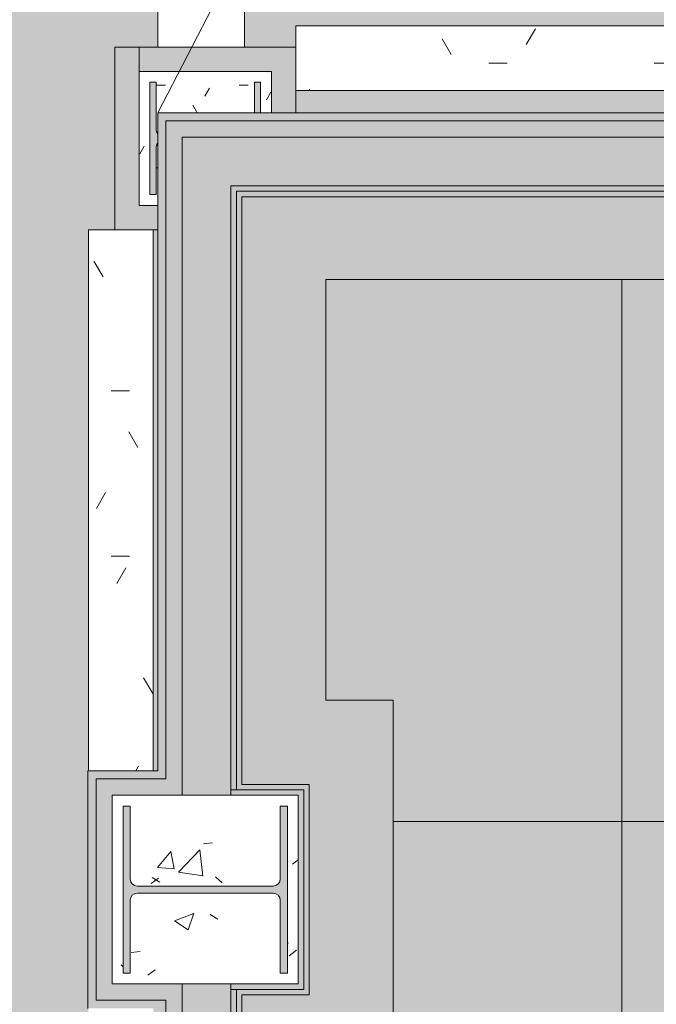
# Model space of a CAD drawing. Header units: millimetres. Extents: x -62808 to 83156, y -26483 to 33271.
# Tile 154 of 256: x -58362 to -57187, y 15250 to 17066. Entities that reach past the tile are written whole.
import ezdxf

# ---------------------------------------------------------------- set-up
doc = ezdxf.new("R2010")
doc.units = ezdxf.units.MM
for name, color, linetype, lineweight in [('A-DETL-THIN', 151, 'Continuous', 9), ('A-FLOR', 192, 'Continuous', 18), ('A-FLOR-PATT', 8, 'Continuous', 25), ('A-WALL', 113, 'Continuous', 18), ('A-WALL-PATT', 111, 'Continuous', 25), ('S-COLS', 52, 'Continuous', 9)]:
    doc.layers.add(name, color=color, linetype=linetype, lineweight=lineweight)
pattern_1 = [(0, (0, -600), (812.8, 203.2), [33.528, -576.072, 33.528, -576.072, -3251.2]), (0, (0, -600), (812.8, 203.2), [-1219.2, 33.528, -1185.672, 33.528, -576.072, -1422.4]), (0, (0, -600), (812.8, 203.2), [-3048, 33.528, -372.872, 33.528, -982.472]), (120, (304.8, -498.4), (-582.37636, 602.30545), [33.528, -576.072, 33.528, -576.072, -3251.2]), (120, (304.8, -498.4), (-582.37636, 602.30545), [-1219.2, 33.528, -1185.672, 33.528, -576.072, -1422.4]), (120, (304.8, -498.4), (-582.37636, 602.30545), [-3048, 33.528, -372.872, 33.528, -982.472]), (240, (406.4, -92), (-230.42364, -805.50545), [33.528, -576.072, 33.528, -576.072, -3251.2]), (240, (406.4, -92), (-230.42364, -805.50545), [-1219.2, 33.528, -1185.672, 33.528, -576.072, -1422.4]), (240, (406.4, -92), (-230.42364, -805.50545), [-3048, 33.528, -372.872, 33.528, -982.472])]

# ---------------------------------------------------------------- blocks, each defined once
blk = doc.blocks.new('FX-PNC-PILAR-TP21 - FX-PNC-PILAR-TP01-5759211-PLANTA DE IMPERMEABILIZAÇÃO - 1_ PAV_')
at = {"layer": 'S-COLS', "lineweight": 5}
h = blk.add_hatch(dxfattribs=at)
h.set_pattern_fill('FP_209', color=256, style=0, pattern_type=2)
h.set_pattern_definition([(90, (17446.88, 58019.42), (-50.8, 203.2), [16.764, -135.636, 16.764, -135.636, -812.8]), (90, (17446.88, 58019.42), (-50.8, 203.2), [-304.8, 16.764, -288.036, 16.764, -135.636, -355.6]), (90, (17446.88, 58019.42), (-50.8, 203.2), [-762, 16.764, -84.836, 16.764, -237.236]), (210, (17421.48, 58095.62), (-150.57636, -145.59409), [16.764, -135.636, 16.764, -948.436]), (210, (17421.48, 58095.62), (-150.57636, -145.59409), [-169.164, -135.636, 16.764, -288.036, -508]), (210, (17421.48, 58095.62), (-150.57636, -145.59409), [-609.6, 16.764, -135.636, 16.764, -338.836]), (210, (17421.48, 58095.62), (-150.57636, -145.59409), [-778.764, -84.836, 16.764, -237.236]), (330, (17319.88, 58121.02), (201.37636, -57.60591), [16.764, -135.636, 16.764, -135.636, -812.8]), (330, (17319.88, 58121.02), (201.37636, -57.60591), [-304.8, 16.764, -288.036, 16.764, -135.636, -355.6]), (330, (17319.88, 58121.02), (201.37636, -57.60591), [-762, 16.764, -84.836, 16.764, -237.236])])
h.paths.add_polyline_path([(123.5, -90.7), (123.5, -87.6), (9.9, -87.8), (11.3, -89.2), (17, -90.7), (103.5, -90.7), (103.5, -102), (-103.5, -102), (-103.5, -90.7), (-17, -90.7), (-9.7, -87.6), (-47.5, -87.6), (-47.5, 90.7), (-103.5, 90.7), (-103.5, 102), (-47.5, 102), (-47.5, 122), (-123.5, 122), (-123.5, -122), (123.5, -122), (123.5, -102)])
at = {"layer": 'S-COLS', "color": 130, "lineweight": 5}
for p, q in [((-123.5, 122), (-123.5, -122)), ((-47.5, 122), (-123.5, 122)), ((-103.5, 90.7), (-103.5, 102)), ((-103.5, 102), (-47.5, 102)), ((-47.5, 90.7), (-103.5, 90.7)), ((-103.5, -102), (-103.5, -90.7)), ((-103.5, -90.7), (-17, -90.7)), ((17, -90.7), (103.5, -90.7)), ((103.5, -90.7), (103.5, -102)), ((103.5, -102), (-103.5, -102))]:
    blk.add_line(p, q, dxfattribs=at)
for centre, start, end in [((-17, -79.4), 270, 313.0115), ((17, -79.4), 226.9885, 270)]:
    blk.add_arc(centre, 11.3, start, end, dxfattribs=at)
blk = doc.blocks.new('FX-PNC-PILAR-TP81 - FX-PNC-PILAR-TP01-5761101-PLANTA DE IMPERMEABILIZAÇÃO - 1_ PAV_')
at = {"layer": 'S-COLS', "lineweight": 5}
h = blk.add_hatch(dxfattribs=at)
h.set_pattern_fill('FP_265', color=256, style=0, pattern_type=2)
h.set_pattern_definition([(50, (-22892.95, 15053.18), (364.368, -31.8783), [38.1, -419.1]), (355, (-22892.95, 15053.18), (-70.4859, 382.1133), [30.48, -335.28]), (100.451, (-22862.6, 15050.52), (293.885, 350.2334), [32.38, -356.18]), (46.184, (-22892.95, 15154.78), (542.1585, -84.0858), [57.15, -628.65]), (96.636, (-22847.77, 15147.77), (474.805, 494.8554), [48.57, -534.27]), (351.184, (-22892.95, 15154.8), (474.81, 494.85), [45.72, -502.92]), (21, (-22842.15, 15129.38), (303.2285, -204.5305), [38.1, -419.1]), (326, (-22842.15, 15129.38), (123.604, 368.376), [30.48, -335.28]), (71.451, (-22816.88, 15112.33), (426.8341, 163.8427), [32.38, -356.18]), (37.5, (-22892.95, 15053.18), (6.17665, 169.11015), [16.764, -314.452, 16.764, -323.596, -336.55]), (37.5, (-22892.95, 15053.18), (6.17665, 169.11015), [-671.576, 16.764, -319.786]), (7.5, (-22892.95, 15053.18), (133.6389, 200.3615), [16.764, -177.292, 16.764, -306.832, -128.27]), (7.5, (-22892.95, 15053.18), (133.6389, 200.3615), [-517.652, 16.764, -111.506]), (327.5, (-23006.23, 15053.18), (271.18182, -11.45836), [16.764, -110.236, 16.764, -905.256]), (327.5, (-23006.23, 15053.18), (271.18182, -11.45836), [-143.764, -379.476, 16.764, -509.016]), (317.5, (-23057.03, 15053.18), (296.2585, 50.85285), [16.764, -148.336, 16.764, -619.76]), (317.5, (-23057.03, 15053.18), (296.2585, 50.85285), [-181.864, -246.38, 16.764, -356.616])])
h.paths.add_polyline_path([(-80865, 30941.1), (-80740.9, 30941.1), (-80740.9, 31289.1), (-81083.9, 31289.1), (-81083.9, 30941.1), (-80955, 30941.1)])
h.paths.add_polyline_path([(-80760.9, 30961.1), (-80774, 30961.1), (-80774, 31095.4), (-80777.8, 31104.7), (-80787.1, 31108.5), (-81037.7, 31108.5), (-81046.9, 31104.7), (-81050.8, 31095.4), (-81050.8, 30961.1), (-81063.9, 30961.1), (-81063.9, 31269.1), (-81050.8, 31269.1), (-81050.8, 31134.7), (-81046.9, 31125.4), (-81037.7, 31121.6), (-80787.1, 31121.6), (-80777.8, 31125.4), (-80774, 31134.7), (-80774, 31269.1), (-80760.9, 31269.1), (-80760.9, 31009.9)])
at = {"layer": 'S-COLS', "color": 130, "lineweight": 5}
for p, q in [((-81000, 31289.1), (-81083.9, 31289.1)), ((-81083.9, 31289.1), (-81083.9, 30941.1)), ((-80955, 31289.1), (-81000, 31289.1)), ((-80865, 31289.1), (-80955, 31289.1)), ((-80845, 31289.1), (-80865, 31289.1)), ((-80740.9, 31289.1), (-80845, 31289.1)), ((-80740.9, 30941.1), (-80740.9, 31289.1)), ((-81063.9, 30961.1), (-81063.9, 31269.1)), ((-81063.9, 31269.1), (-81050.8, 31269.1)), ((-81050.8, 31269.1), (-81050.8, 31134.7)), ((-80774, 31134.7), (-80774, 31269.1)), ((-80774, 31269.1), (-80760.9, 31269.1)), ((-80760.9, 31269.1), (-80760.9, 30961.1)), ((-81037.7, 31121.6), (-80787.1, 31121.6)), ((-80787.1, 31108.5), (-81037.7, 31108.5)), ((-81050.8, 31095.4), (-81050.8, 30961.1)), ((-80774, 30961.1), (-80774, 31095.4)), ((-81050.8, 30961.1), (-81063.9, 30961.1)), ((-80760.9, 30961.1), (-80774, 30961.1)), ((-81083.9, 30941.1), (-81000, 30941.1)), ((-81000, 30941.1), (-80955, 30941.1)), ((-80955, 30941.1), (-80865, 30941.1)), ((-80865, 30941.1), (-80845, 30941.1)), ((-80845, 30941.1), (-80740.9, 30941.1))]:
    blk.add_line(p, q, dxfattribs=at)
for centre, start, end in [((-81037.7, 31134.7), 180, 270), ((-80787.1, 31134.7), 270, 0), ((-81037.7, 31095.4), 90, 180), ((-80787.1, 31095.4), 0, 90)]:
    blk.add_arc(centre, 13.1, start, end, dxfattribs=at)
blk = doc.blocks.new('FX_PREENCHIMENTO50 - FX_PREENCHIMENTO-6008688-PLANTA DE IMPERMEABILIZAÇÃO - 1_ PAV_')
at = {"layer": 'A-WALL-PATT', "lineweight": 5}
h = blk.add_hatch(dxfattribs=at)
h.set_pattern_fill('FP_344', color=71, style=0, pattern_type=2)
h.set_pattern_definition([(180, (-107618.21, -8659.83), (-406.4, -101.6), [33.528, -271.272, 33.528, -1896.872]), (180, (-107618.21, -8659.83), (-406.4, -101.6), [-338.328, -271.272, 33.528, -576.072, -1016]), (180, (-107618.21, -8659.83), (-406.4, -101.6), [-1219.2, 33.528, -271.272, 33.528, -677.672]), (180, (-107618.21, -8659.83), (-406.4, -101.6), [-1557.528, -169.672, 33.528, -474.472]), (300, (-107770.61, -8710.62), (291.18818, -301.15272), [33.528, -271.272, 33.528, -1896.872]), (300, (-107770.61, -8710.62), (291.18818, -301.15272), [-338.328, -271.272, 33.528, -576.072, -1016]), (300, (-107770.61, -8710.62), (291.18818, -301.15272), [-1219.2, 33.528, -271.272, 33.528, -677.672]), (300, (-107770.61, -8710.62), (291.18818, -301.15272), [-1557.528, -169.672, 33.528, -474.472]), (60, (-107821.41, -8913.83), (115.21182, 402.75272), [33.528, -271.272, 33.528, -1896.872]), (60, (-107821.41, -8913.83), (115.21182, 402.75272), [-338.328, -271.272, 33.528, -576.072, -1016]), (60, (-107821.41, -8913.83), (115.21182, 402.75272), [-1219.2, 33.528, -271.272, 33.528, -677.672]), (60, (-107821.41, -8913.83), (115.21182, 402.75272), [-1557.528, -169.672, 33.528, -474.472])])
h.paths.add_polyline_path([(-49397.3, -24940.7), (-49502.7, -24940.7), (-49502.7, -25938.2), (-49383.2, -25938.2), (-49383.2, -24940.7)])
at = {"layer": 'A-WALL', "color": 90, "lineweight": 5}
for p, q in [((-49502.7, -25938.2), (-49502.7, -24940.7)), ((-49383.2, -24940.7), (-49383.2, -25938.2)), ((-49383.2, -25938.2), (-49502.7, -25938.2))]:
    blk.add_line(p, q, dxfattribs=at)
blk = doc.blocks.new('FX_PREENCHIMENTO73 - FX_PREENCHIMENTO-6033021-PLANTA DE IMPERMEABILIZAÇÃO - 1_ PAV_')
at = {"layer": 'A-WALL-PATT', "lineweight": 5}
h = blk.add_hatch(dxfattribs=at)
h.set_pattern_fill('FP_361', color=71, style=0, pattern_type=2)
h.set_pattern_definition([(270, (-67037.78, -84743.65), (101.6, -406.4), [33.528, -271.272, 33.528, -1896.872]), (270, (-67037.78, -84743.65), (101.6, -406.4), [-338.328, -271.272, 33.528, -576.072, -1016]), (270, (-67037.78, -84743.65), (101.6, -406.4), [-1219.2, 33.528, -271.272, 33.528, -677.672]), (270, (-67037.78, -84743.65), (101.6, -406.4), [-1557.528, -169.672, 33.528, -474.472]), (30, (-66986.98, -84896.05), (301.15272, 291.18818), [33.528, -271.272, 33.528, -1896.872]), (30, (-66986.98, -84896.05), (301.15272, 291.18818), [-338.328, -271.272, 33.528, -576.072, -1016]), (30, (-66986.98, -84896.05), (301.15272, 291.18818), [-1219.2, 33.528, -271.272, 33.528, -677.672]), (30, (-66986.98, -84896.05), (301.15272, 291.18818), [-1557.528, -169.672, 33.528, -474.472]), (150, (-66783.78, -84946.85), (-402.75272, 115.21182), [33.528, -271.272, 33.528, -1896.872]), (150, (-66783.78, -84946.85), (-402.75272, 115.21182), [-338.328, -271.272, 33.528, -576.072, -1016]), (150, (-66783.78, -84946.85), (-402.75272, 115.21182), [-1219.2, 33.528, -271.272, 33.528, -677.672]), (150, (-66783.78, -84946.85), (-402.75272, 115.21182), [-1557.528, -169.672, 33.528, -474.472])])
h.paths.add_polyline_path([(-49502.7, -28510.8), (-49502.7, -28514.1), (-49383.2, -28514.1), (-49383.2, -26891.2), (-49502.7, -26891.2), (-49502.7, -28510.8)])
at = {"layer": 'A-WALL', "color": 90, "lineweight": 5}
for p, q in [((-49502.7, -26891.2), (-49383.2, -26891.2)), ((-49502.7, -28514.1), (-49502.7, -26891.2)), ((-49383.2, -26891.2), (-49383.2, -28514.1)), ((-49383.2, -28514.1), (-49502.7, -28514.1))]:
    blk.add_line(p, q, dxfattribs=at)
blk = doc.blocks.new('BE-PMSa-MOD-ARQ-ESCOLA-EX-000-R_0056_rvt-1-PLANTA DE IMPERMEABILIZAÇÃO - 1_ PAV_')
at = {"layer": 'A-FLOR-PATT', "lineweight": 5}
h = blk.add_hatch(dxfattribs=at)
h.set_pattern_fill('FP_8', color=71, style=0, pattern_type=2)
h.set_pattern_definition(pattern_1)
h.paths.add_polyline_path([(-10008, -25619.2), (-10008, -24137.9), (-10009.9, -24137.9), (-10009.9, -24097.9), (-10019.9, -24097.9), (-10019.9, -24017.9), (-9999.9, -24017.9), (-9999.9, -23992.9), (-9967.4, -23992.9), (-9967.4, -23902.2), (-60207.5, -23902.2), (-60207.5, 2852.9), (-58704.3, 2852.9), (-58704.3, 3646), (-59113, 3646), (-59113, 3686), (-58704.3, 3686), (-58704.3, 5586), (-59113, 5586), (-59113, 5626), (-58704.3, 5626), (-58704.3, 31473.9), (-39533.5, 31473.9), (-39533.5, 32847.3), (-62557.5, 33118.7), (-62557.5, -24566), (-62607.5, -24566), (-62607.5, -24572.2), (-12885.3, -25561.9)])
h.paths.add_polyline_path([(-56122.7, 16894.4), (-56108, 16894.4), (-56108, 16942.4), (-56227.5, 16942), (-56242.9, 20595.4), (-57852.4, 20588.7), (-57853, 20532.9), (-57947, 20532.9), (-57947, 17015.4), (-57852.4, 17015.4), (-57852.4, 17054.6), (-56229.5, 17054.6), (-56230.1, 16935.1), (-57852.4, 16935.1), (-57852.4, 16894.4), (-56953.5, 16894.4)])
h.paths.add_polyline_path([(-56108, 20600.2), (-56108.2, 20749.4), (-57852.4, 20749.4), (-57852.4, 20733.6), (-56108.6, 20741), (-56108.1, 20601.2)])
h = blk.add_hatch(dxfattribs=at)
h.set_pattern_fill('FP_4', color=135, style=0, pattern_type=2)
h.set_pattern_definition(pattern_1)
h.paths.add_polyline_path([(-9894.9, -23902.2), (-9894.9, -23327.9), (-9939.9, -23327.9), (-9939.9, -23357.9), (-10019.9, -23357.9), (-10019.9, -23337.9), (-10053.1, -23337.2), (-10057.9, -23335.2), (-10062.1, -23332.1), (-10065.3, -23327.9), (-10261.8, -23327.9), (-10261.8, -23357.9), (-13811.8, -23357), (-13811.8, -23327.9), (-16873.3, -23329.1), (-16873.3, -23357.9), (-20423.3, -23357), (-20423.3, -23327.9), (-20698, -23327.9), (-20698, -23357.9), (-22848, -23357), (-22848, -23327.9), (-23820.5, -23327.9), (-23820.5, -23357.9), (-25970.5, -23357), (-25970.5, -23327.9), (-26195.4, -23327.9), (-26194.9, -23329.6), (-26191.4, -23329.6), (-26191.4, -23336.8), (-26183, -23339.2), (-26183, -23359.2), (-26191.5, -23359.2), (-26191.8, -23402), (-26195.6, -23406.8), (-26195.1, -23440.8), (-26183.3, -23459.4), (-26177, -23472.5), (-26170.6, -23495.9), (-26168.2, -23519.2), (-26168.5, -23528.5), (-26172.5, -23552.1), (-26178.6, -23568.8), (-26185.2, -23582.6), (-26201.2, -23604.2), (-26211.5, -23614.3), (-26231.8, -23629.3), (-26250.2, -23637.5), (-26262.5, -23642), (-26277.5, -23644.8), (-26295.4, -23646.2), (-26315.1, -23644.6), (-26332.9, -23640.5), (-26359, -23629.3), (-26373.7, -23618.8), (-26388.5, -23605.4), (-26395.4, -23597.5), (-26407.5, -23578.4), (-26413.8, -23565.4), (-26419.4, -23547.3), (-26422.6, -23519.2), (-26422.2, -23509.5), (-26418.9, -23489.2), (-26413.8, -23472.5), (-26405.5, -23455.4), (-26395.3, -23439.5), (-26395.9, -23405.8), (-26399.1, -23401.6), (-26399.4, -23359.2), (-26408.2, -23359.2), (-26407.8, -23339.2), (-26399.4, -23336.7), (-26399.1, -23329.6), (-26395.4, -23329.6), (-26395.8, -23327.9), (-26725.5, -23327.9), (-26725.5, -23325.4), (-59610, -23325.4), (-59610, 2311.5), (-59500, 2311.5), (-59500, 2401), (-59098, 2401), (-59098, 2311.5), (-58107, 2311.5), (-58107, 7537.9), (-58235.9, 7537.9), (-58235, 16678.4), (-58186.4, 16678.4), (-58186.4, 17015.4), (-58107, 17015.4), (-58107, 20532.9), (-58186.4, 20532.9), (-58186.4, 20869.9), (-58234.9, 20869.9), (-58235, 29481.7), (-58238.4, 29481.7), (-58238.4, 29927), (-58235.2, 29927), (-58235.2, 30838.5), (-58115.7, 30838.5), (-58115.7, 29927), (-58107, 29927), (-58107, 30838.5), (-57817, 30838.5), (-57817, 30656.9), (-45242, 30657), (-45242, 30838.5), (-44952, 30838.5), (-44952, 30656.9), (-44949.5, 30656.9), (-44949.5, 29918.5), (-44820.5, 29918.5), (-44820.5, 29879.1), (-41729.5, 29879.1), (-41729.5, 29893.7), (-41622, 29893.7), (-41622, 30838.5), (-41332, 30838.5), (-41332, 30655.3), (-33747, 30655.6), (-33747, 30838.5), (-33457, 30839.5), (-33457, 31473.9), (-58704.3, 31473.9), (-58704.3, 5626), (-58173, 5626), (-58173, 5586), (-58704.3, 5586), (-58704.3, 3686), (-58173, 3686), (-58173, 3646), (-58704.3, 3646), (-58704.3, 2852.9), (-60207.5, 2852.9), (-60207.5, -23902.2), (-9967.4, -23902.2)])
h.paths.add_polyline_path([(-26190.2, -23546.5), (-26189.6, -23543.8), (-26190.1, -23545.7)])
h.paths.add_polyline_path([(-58234.9, 6792.9), (-58234.9, 7537.9), (-58115.4, 7537.9), (-58115.4, 6792.9), (-58224.9, 6792.9)])
h.paths.add_polyline_path([(-58115.5, 7975.9), (-58107, 7975.9), (-58107, 15242.9), (-58115.5, 15242.9), (-58115.5, 8266.4)])
h.paths.add_polyline_path([(-58115.5, 15680.9), (-58107, 15680.9), (-58107, 16678.4), (-58115.5, 16678.4), (-58115.5, 15689.3)])
h.paths.add_polyline_path([(-58107, 20869.9), (-58107, 21622.4), (-58115.4, 21622.4), (-58115.4, 20869.9)])
h.paths.add_polyline_path([(-58115.5, 22060.4), (-58107, 22060.4), (-58107, 29481.7), (-58115.5, 29481.7), (-58115.5, 22068.9)])
h.paths.add_polyline_path([(-58120.2, 29876.7), (-58107, 29876.7), (-58107.8, 29882), (-58193.4, 29882), (-58193.4, 29876.7), (-58123.8, 29876.7)])
h.paths.add_polyline_path([(-43358, 31038.4), (-43355.5, 31036), (-43354.2, 31038.4), (-43356.8, 31038.4)])
h.paths.add_polyline_path([(-43359.8, 31038.4), (-43356.8, 31036.1), (-43359, 31038.4)])
h.paths.add_polyline_path([(-43358, 31088.4), (-43354.2, 31089.5), (-43355.5, 31090.7), (-43356.8, 31089.5)])
h.paths.add_polyline_path([(-43359, 31088.4), (-43358, 31088.4), (-43358, 31089.8)])
h.paths.add_polyline_path([(-43355.5, 31120.6), (-43358, 31118.6), (-43353.6, 31118.4), (-43353.6, 31119.4), (-43354.9, 31120.3)])
h.paths.add_polyline_path([(-43351.1, 31038.4), (-43353, 31038.4), (-43352.9, 31036.4), (-43351.9, 31037.5)])
h.paths.add_polyline_path([(-43355.5, 31007.2), (-43360.1, 31008.9), (-43360.4, 31016.3), (-43359.8, 31023.3), (-43360.3, 31032.7), (-43360.5, 31038.4), (-43359.8, 31088.4), (-43359, 31088.4), (-43360.4, 31103.9), (-43359.5, 31115.6), (-43359.8, 31117.8), (-43354.2, 31120.2), (-43351.1, 31119.1), (-43351.9, 31118.3), (-43351.9, 31117.4), (-43350.5, 31108.4), (-43351.2, 31093.1), (-43351, 31088.4), (-43350.5, 31088.4), (-43351.3, 31008), (-43354.2, 31007.4)])
h = blk.add_hatch(dxfattribs=at)
h.set_pattern_fill('FP_29', color=133, style=0, pattern_type=2)
h.set_pattern_definition([(50, (0, -600), (182.18467, -15.9391), [19.05, -209.55]), (355, (0, -600), (-35.24243, 191.0566), [15.24, -167.64]), (100.451, (15.18, -601.33), (146.9425, 175.1167), [16.19, -178.09]), (46.184, (0, -549.2), (271.0789, -42.0433), [28.575, -314.325]), (96.636, (22.6, -552.7), (237.4025, 247.4272), [24.285, -267.135]), (351.184, (0, -549.2), (237.4046, 247.4251), [22.86, -251.46]), (21, (25.4, -561.9), (151.61488, -102.26552), [19.05, -209.55]), (326, (25.4, -561.9), (61.80236, 184.18774), [15.24, -167.64]), (71.451, (38.03, -570.42), (213.41706, 81.92137), [16.19, -178.09]), (37.5, (0, -600), (3.08832, 84.555076), [8.382, -157.226, 8.382, -161.798, -168.275]), (37.5, (0, -600), (3.08832, 84.555076), [-335.788, 8.382, -159.893]), (7.5, (0, -600), (66.81944, 100.18075), [8.382, -88.646, 8.382, -153.416, -64.135]), (7.5, (0, -600), (66.81944, 100.18075), [-258.826, 8.382, -55.753]), (327.5, (-56.64, -600), (135.59049, -5.72891), [8.382, -55.118, 8.382, -189.738, -262.89]), (327.5, (-56.64, -600), (135.59049, -5.72891), [-261.62, 8.382, -254.508]), (317.5, (-82.04, -600), (148.12889, 25.42676), [8.382, -74.168, 8.382, -123.19, -186.69]), (317.5, (-82.04, -600), (148.12889, 25.42676), [-214.122, 8.382, -178.308])])
h.paths.add_polyline_path([(-50231.5, 7891.8), (-50222, 7891.8), (-50222, 7948.4), (-50096.5, 7948.4), (-50096.5, 15291.9), (-50195, 15291.9), (-50195, 15631.9), (-50096.5, 15631.9), (-50096.5, 16736.9), (-50176.5, 16736.9), (-50176.5, 16721.9), (-50226.5, 16721.9), (-50226.5, 16736.9), (-50236.5, 16736.9), (-50236.5, 15896.9), (-50226.5, 15896.9), (-50226.5, 15885.9), (-50206.5, 15885.9), (-50206.5, 15996.9), (-50187.5, 15996.9), (-50187.5, 15866.9), (-50226.5, 15866.9), (-50226.5, 15856.9), (-50236.5, 15856.9), (-50236.5, 15816.9), (-50251.5, 15816.9), (-50251.5, 15786.9), (-50350, 15786.9), (-50350, 15136.9), (-50251.5, 15136.9), (-50251.5, 8066.8), (-57797, 8066.8), (-57797, 15112.9), (-57672.9, 15112.9), (-57672.9, 15810.9), (-57797, 15810.9), (-57797, 16586.9), (-50266.5, 16587.3), (-50266.5, 16736.9), (-51166.5, 16736.9), (-51166.5, 16721.9), (-51216.5, 16721.9), (-51216.5, 16736.9), (-55953, 16736.9), (-55953, 16739.4), (-57952, 16739.4), (-57952, 15655.9), (-57827.9, 15655.9), (-57827.9, 15267.9), (-57952, 15267.9), (-57952, 7950.9), (-57827.9, 7950.9), (-57827.9, 7914.3), (-57562.3, 7914.3), (-57562.3, 7946.8), (-50562.3, 7946.8), (-50562.3, 7914.3), (-50231.5, 7914.3), (-50231.5, 7894.3)])
h.paths.add_polyline_path([(-33738.5, 7894.3), (-33738.5, 7948.4), (-33612, 7948.4), (-33612, 15291.9), (-33711.5, 15291.9), (-33711.5, 15631.9), (-33612, 15631.9), (-33612.6, 16736.9), (-40347, 16736.4), (-40347, 16721.9), (-40397, 16721.9), (-40397, 16736.9), (-41297, 16736.9), (-41297, 16586.9), (-33767, 16586.4), (-33767, 15786.9), (-33866.5, 15786.9), (-33866.5, 15136.9), (-33767, 15136.9), (-33767, 8069.3), (-37195.5, 8069.3), (-37195.5, 8098.4), (-37883.5, 8098.4), (-37883.5, 8069.3), (-41312, 8069.3), (-41312, 15136.9), (-41212.5, 15136.9), (-41212.5, 15786.9), (-41312, 15786.9), (-41312, 15816.9), (-41327, 15816.9), (-41327, 15856.9), (-41337, 15856.9), (-41337, 15866.9), (-41376.1, 15866.9), (-41376.1, 15996.9), (-41357.1, 15996.9), (-41357.1, 15885.9), (-41337, 15885.9), (-41337, 15896.9), (-41327, 15896.9), (-41327, 16736.9), (-41337, 16736.9), (-41337, 16721.9), (-41387, 16721.9), (-41387, 16736.9), (-41467, 16736.9), (-41467, 15631.9), (-41367.5, 15631.9), (-41367.5, 15291.9), (-41467, 15291.9), (-41467, 7948.4), (-41340.5, 7948.4), (-41340.5, 7894.3), (-41332, 7895.3), (-41332, 7914.3), (-41033.5, 7914.3), (-41033.5, 7919.3), (-38143.5, 7919.3), (-38143.5, 7914.3), (-37733.5, 7914.9), (-37733.5, 7948.4), (-37345.5, 7948.4), (-37345.5, 7914.3), (-36935.5, 7914.3), (-36935.5, 7919.3), (-34045.5, 7919.3), (-34045.5, 7914.3), (-33747, 7914.3), (-33747, 7894.3)])
h.paths.add_polyline_path([(-45089.5, 7904), (-45089.5, 7904.3), (-45097, 7904.3)])
h.paths.add_polyline_path([(-45718, 7914.3), (-45107, 7914.3), (-45107, 9122.8), (-45109.5, 9122.8), (-45109.5, 15291.9), (-45206.5, 15291.9), (-45206.5, 15631.9), (-45109.5, 15631.9), (-45109.5, 16736.9), (-45289.5, 16736.9), (-45289.5, 16721.9), (-45339.5, 16721.9), (-45339.5, 16736.9), (-45349.5, 16736.9), (-45349.5, 16586.9), (-45264.5, 16586.9), (-45264.5, 15784.4), (-45361.5, 15784.4), (-45361.5, 15136.9), (-45264.5, 15136.9), (-45264.5, 8066.8), (-49811.5, 8066.8), (-49811.5, 15141.9), (-49711, 15141.9), (-49711, 15781.9), (-49811.5, 15781.9), (-49811.5, 16586.9), (-45379.5, 16586.9), (-45379.5, 16736.9), (-46279.5, 16736.9), (-46279.5, 16721.9), (-46329.5, 16721.9), (-46329.5, 16736.9), (-46820.6, 16736.9), (-46820.6, 16731.9), (-49710.6, 16731.9), (-49710.6, 16736.9), (-49966.5, 16736.9), (-49966, 15631.9), (-49861, 15631.9), (-49861, 15291.9), (-49966.5, 15291.9), (-49966.5, 7948.4), (-49834, 7948.4), (-49834, 7914.3), (-49358, 7914.3), (-49358, 7919.3), (-45718, 7919.3)])
h.paths.add_polyline_path([(-55291.8, 16866.9), (-51448, 16866.9), (-51448, 18990.9), (-51213, 18990.9), (-51213, 19005.9), (-51163, 19005.9), (-51163, 18990.9), (-50263, 18990.9), (-50263, 19140.9), (-51598, 19140.9), (-51598, 17026.9), (-55800.5, 17026.9), (-55800.5, 21056.9), (-57799.5, 21056.9), (-57799.5, 21492.4), (-57672.9, 21492.4), (-57672.9, 22190.4), (-57799.5, 22190.4), (-57799.5, 29351.9), (-57670.4, 29351.9), (-57670.4, 29571.6), (-50378.2, 29571.6), (-50378.2, 29352.7), (-50248, 29352.7), (-50248, 22190.4), (-50376, 22190.4), (-50376, 21492.4), (-50248, 21492.4), (-50248, 19910.9), (-50233, 19910.9), (-50233, 19870.9), (-50223, 19870.9), (-50223, 19860.9), (-50184, 19860.9), (-50184, 19730.9), (-50203, 19730.9), (-50203, 19841.9), (-50223, 19841.9), (-50223, 19830.9), (-50233, 19830.9), (-50233, 18990.9), (-50223, 18990.9), (-50223, 19005.9), (-50173, 19005.9), (-50173, 18990.9), (-50093, 18990.9), (-50093, 21647.4), (-50219.5, 21647.6), (-50219.5, 22035.4), (-50093, 22035.4), (-50093, 29507.7), (-50223.2, 29507.7), (-50223.2, 29726.9), (-50562.3, 29726.9), (-50562.3, 29694.4), (-57562.3, 29694.4), (-57562.3, 29726.9), (-57817, 29726.9), (-57817, 29746.6), (-57825.4, 29746.6), (-57825.4, 29506.7), (-57952, 29506.5), (-57952, 22035.4), (-57827.9, 22035.4), (-57827.9, 21647.4), (-57952, 21647.4), (-57952, 20904.4), (-55953, 20904.4), (-55953, 16866.9), (-55579.8, 16866.9)])
h.paths.add_polyline_path([(-34935.4, 20837.6), (-33612, 20837.6), (-33612, 21646.4), (-33738.5, 21646.4), (-33738.5, 22036.4), (-33612, 22036.4), (-33612, 24312.9), (-33647, 24312.9), (-33647, 28559.9), (-33688, 28559.9), (-33688, 28843.9), (-33612, 28843.9), (-33612, 29510.2), (-33738.5, 29510.2), (-33738.5, 29746.6), (-33747, 29746.6), (-33747, 29726.9), (-34039.5, 29726.9), (-34039.5, 29721.9), (-36929.5, 29721.9), (-36929.5, 29726.9), (-37369.5, 29726), (-37369.5, 29534.7), (-37709.5, 29534.7), (-37709.5, 29726.9), (-38139.5, 29726.9), (-38139.5, 29721.9), (-41029.5, 29721.9), (-41029.5, 29726.9), (-41364.5, 29726.9), (-41364.5, 29534.7), (-41467, 29534.7), (-41466.5, 25368.7), (-41364.5, 25368.7), (-41364.5, 25034.7), (-41467, 25034.7), (-41467, 22035.4), (-41343, 22035.4), (-41343, 21647.4), (-41467, 21647.4), (-41467, 20837.6), (-41287, 20837.6), (-41287, 20852.6), (-41237, 20852.6), (-41237, 20837.6), (-41227, 20837.6), (-41227, 21007.6), (-41312, 21007.6), (-41312, 21492.4), (-41227, 21492.4), (-41227, 21677.6), (-41237, 21677.6), (-41237, 21688.6), (-41257.1, 21688.6), (-41257.1, 21577.6), (-41276.1, 21577.6), (-41276.1, 21707.6), (-41237, 21707.6), (-41237, 21717.6), (-41227, 21717.6), (-41227, 21757.6), (-41197, 21757.6), (-41197, 21717.6), (-41188, 21717.6), (-41188, 22190.4), (-41312, 22190.4), (-41312, 24884.7), (-41214.5, 24884.7), (-41214.5, 25518.7), (-41312, 25518.7), (-41312, 29379.7), (-41204.5, 29379.7), (-41204.5, 29571.6), (-37859.5, 29571.6), (-37859.5, 29384.7), (-37219.5, 29384.7), (-37219.5, 29571.6), (-33888.5, 29571.6), (-33888.5, 29360.2), (-33762, 29360.2), (-33762, 28993.9), (-33838, 28993.9), (-33838, 28409.9), (-33769.5, 28409.9), (-33769.5, 22191.4), (-33893.5, 22190.4), (-33893.5, 21491.4), (-33764.5, 21491.4), (-33764.5, 21007.6), (-41197, 21007.6), (-41197, 20837.6), (-40297, 20837.6), (-40297, 20852.6), (-40247, 20852.6), (-40247, 20837.6), (-35350.8, 20837.6)])
h.paths.add_polyline_path([(-45109.5, 20837.6), (-45109.5, 21647.4), (-45231, 21647.4), (-45231, 22035.4), (-45107, 22035.4), (-45107, 25054.7), (-45189.5, 25054.7), (-45189.5, 25348.7), (-45107, 25348.7), (-45107, 29510.2), (-45233.5, 29510.2), (-45233.5, 29746.6), (-45242, 29746.6), (-45242, 29726.9), (-45713.8, 29726.9), (-45713.8, 29721.9), (-49353.8, 29721.9), (-49353.8, 29726.9), (-49833.2, 29726), (-49833.2, 29507.7), (-49963, 29507.7), (-49962.5, 22035.4), (-49836.5, 22035.4), (-49836.5, 21647.4), (-49963, 21647.4), (-49963, 20837.6), (-49577.7, 20837.6), (-49577.7, 20842.6), (-46687.7, 20842.6), (-46687.7, 20837.6), (-46329.5, 20838.5), (-46329.5, 20852.6), (-46279.5, 20852.6), (-46279.5, 20837.6), (-45379.5, 20837.6), (-45379.5, 20992.6), (-49808, 20992.6), (-49808, 21497.4), (-49686.5, 21497.4), (-49686.5, 22185.4), (-49808, 22185.4), (-49808, 29357.7), (-49683.2, 29357.7), (-49683.2, 29571.6), (-45388.5, 29571.6), (-45388.5, 29355.2), (-45262, 29355.2), (-45262, 22190.4), (-45386, 22190.4), (-45386, 21717.6), (-45379.5, 21717.6), (-45379.5, 21757.6), (-45349.5, 21757.6), (-45349.5, 21717.6), (-45339.5, 21717.6), (-45339.5, 21707.6), (-45300.5, 21707.6), (-45300.9, 21577.6), (-45319.5, 21577.6), (-45319.5, 21688.6), (-45339.5, 21688.6), (-45339.5, 21677.6), (-45349.5, 21677.6), (-45349.5, 21492.4), (-45264.5, 21492.4), (-45264.5, 20992.6), (-45349.5, 20992.6), (-45349.5, 20837.6), (-45339.5, 20837.6), (-45339.5, 20852.6), (-45289.5, 20852.6), (-45289.5, 20837.6), (-45264.5, 20837.6)])
h.paths.add_polyline_path([(-41188, 21492.4), (-41188, 21677.6), (-41197, 21677.6), (-41197, 21492.4)])
h.paths.add_polyline_path([(-45379.5, 21492.4), (-45379.5, 21677.6), (-45386, 21677.6), (-45386, 21492.4)])
h = blk.add_hatch(dxfattribs=at)
h.set_pattern_fill('FP_3', color=71, style=0, pattern_type=2)
h.set_pattern_definition([(50, (0, -600), (364.368, -31.8783), [38.1, -419.1]), (355, (0, -600), (-70.4859, 382.1133), [30.48, -335.28]), (100.451, (30.36, -602.66), (293.885, 350.2334), [32.38, -356.18]), (46.184, (0, -498.4), (542.1585, -84.0858), [57.15, -628.65]), (96.636, (45.2, -505.4), (474.805, 494.8554), [48.57, -534.27]), (351.184, (0, -498.4), (474.81, 494.85), [45.72, -502.92]), (21, (50.8, -523.8), (303.2285, -204.5305), [38.1, -419.1]), (326, (50.8, -523.8), (123.604, 368.376), [30.48, -335.28]), (71.451, (76.07, -540.84), (426.8341, 163.8427), [32.38, -356.18]), (37.5, (0, -600), (6.17665, 169.11015), [16.764, -314.452, 16.764, -323.596, -336.55]), (37.5, (0, -600), (6.17665, 169.11015), [-671.576, 16.764, -319.786]), (7.5, (0, -600), (133.6389, 200.3615), [16.764, -177.292, 16.764, -306.832, -128.27]), (7.5, (0, -600), (133.6389, 200.3615), [-517.652, 16.764, -111.506]), (327.5, (-113.28, -600), (271.18182, -11.45836), [16.764, -110.236, 16.764, -379.476, -525.78]), (327.5, (-113.28, -600), (271.18182, -11.45836), [-523.24, 16.764, -509.016]), (317.5, (-164.08, -600), (296.2585, 50.8528), [16.764, -148.336, 16.764, -246.38, -373.38]), (317.5, (-164.08, -600), (296.2585, 50.8528), [-428.244, 16.764, -356.616])])
h.paths.add_polyline_path([(-57797, 8066.8), (-50251.5, 8066.8), (-50251.5, 15136.9), (-50350, 15136.9), (-50350, 15786.9), (-50251.5, 15786.9), (-50251.5, 15816.9), (-50266.5, 15816.9), (-50266.5, 15856.9), (-50276.5, 15856.9), (-50276.5, 15866.9), (-50315.6, 15866.9), (-50315.6, 15996.9), (-50296.6, 15996.9), (-50295.5, 15885.9), (-50276.5, 15885.9), (-50276.5, 15896.9), (-50266.5, 15896.9), (-50266.5, 16586.9), (-57797, 16586.9), (-57797, 15810.9), (-57672.9, 15810.9), (-57672.9, 15112.9), (-57797, 15112.9), (-57797, 8266.4)])
h = blk.add_hatch(dxfattribs=at)
h.set_pattern_fill('FP_44', color=133, style=0, pattern_type=2)
h.set_pattern_definition([(0, (-53251.6, 12586.9), (0, 1000), []), (90, (-53251.6, 12586.9), (-1000, 6e-14), [])])
h.paths.add_polyline_path([(-57797, 8066.8), (-50251.5, 8066.8), (-50251.5, 15136.9), (-50350, 15136.9), (-50350, 15786.9), (-50251.5, 15786.9), (-50251.5, 15816.9), (-50266.5, 15816.9), (-50266.5, 15856.9), (-50276.5, 15856.9), (-50276.5, 15866.9), (-50315.6, 15866.9), (-50315.6, 15996.9), (-50296.6, 15996.9), (-50295.5, 15885.9), (-50276.5, 15885.9), (-50276.5, 15896.9), (-50266.5, 15896.9), (-50266.5, 16586.9), (-57797, 16586.9), (-57797, 15810.9), (-57672.9, 15810.9), (-57672.9, 15112.9), (-57797, 15112.9), (-57797, 8266.4)])
at = {"layer": 'A-WALL', "lineweight": 5}
for color, points in [(254, [(-58175, 16723.4), (-58141.4, 16723.4), (-58141.4, 17015.4), (-58186.4, 17015.4), (-58186.4, 16723.4)]), (254, [(-57947, 16970.4), (-57852.4, 16970.4), (-57852.4, 17015.4), (-58141.4, 17015.4), (-58141.4, 16970.4), (-58098.8, 16970.4)]), (254, [(-57852.4, 16894.4), (-57852.4, 16970.4), (-57897.4, 16970.4), (-57897.4, 16894.4), (-57877.4, 16894.4)]), (254, [(-56108, 16849.4), (-56093, 16849.4), (-56093, 16879.4), (-58092, 16879.4), (-58092, 16849.4), (-56111.2, 16849.4)]), (254, [(-55973, 16749.4), (-55973, 16759.4), (-57972, 16759.4), (-57971.2, 16749.4), (-55995.2, 16749.4)]), (10, [(-56065.5, 16739.4), (-55963, 16739.4), (-55963, 16749.4), (-57962, 16749.4), (-57962, 16739.4), (-56108, 16739.4)]), (254, [(-58120, 16678.4), (-58107, 16678.4), (-58107, 16723.4), (-58186.4, 16723.4), (-58186.4, 16678.4)]), (254, [(-58225, 15257.9), (-58220.9, 15257.9), (-58220.9, 15680.9), (-58235.9, 15680.9), (-58235, 15257.9)]), (254, [(-58220, 15665.9), (-58107, 15665.9), (-58107, 15680.9), (-58220.9, 15680.9), (-58220.9, 15665.9)]), (10, [(-57837.6, 15645.9), (-57827.9, 15645.9), (-57827.9, 15655.9), (-57952, 15655.9), (-57952, 15645.9), (-57837.9, 15645.9)]), (10, [(-57827.9, 15267.9), (-57827.9, 15645.9), (-57837.9, 15645.9), (-57837.9, 15267.9)]), (10, [(-57837.9, 15267.9), (-57837.9, 15277.9), (-57952, 15277.9), (-57952, 15267.9), (-57842.1, 15267.9)]), (254, [(-58120, 15242.9), (-58107, 15242.9), (-58107.1, 15257.9), (-58235.9, 15257.9), (-58235, 15242.9), (-58190.9, 15242.9)])]:
    blk.add_hatch(color=color, dxfattribs=at).paths.add_polyline_path(points)
at = {"layer": 'A-WALL'}
for points in [[(-56108.6, 16879.4), (-56108, 16879.4), (-56108, 16894.4), (-58107, 16894.4), (-58107, 16879.4), (-56108.7, 16879.4)], [(-58199.8, 15287.9), (-58190.9, 15287.9), (-58190.9, 15665.9), (-58220.9, 15665.9), (-58220, 15287.9)], [(-58064.5, 15635.9), (-58062, 15635.9), (-58062, 15665.9), (-58190.9, 15665.9), (-58190.9, 15635.9), (-58107, 15635.9)], [(-57877.4, 15635.9), (-57837.9, 15635.9), (-57837.9, 15645.9), (-57972, 15645.9), (-57972, 15635.9), (-57881, 15635.9)], [(-57847.3, 15277.9), (-57837.9, 15277.9), (-57837.9, 15635.9), (-57847.9, 15635.9), (-57847.9, 15277.9)], [(-58220.9, 15257.9), (-58062, 15257.9), (-58062, 15287.9), (-58220.9, 15287.9)], [(-57972, 15277.9), (-57847.9, 15277.9), (-57847.9, 15287.9), (-57972, 15287.9)]]:
    blk.add_hatch(color=9, dxfattribs=at).paths.add_polyline_path(points)
h = blk.add_hatch(color=9, dxfattribs=at)
h.paths.add_polyline_path([(-58106.4, 7960.9), (-58092, 7960.9), (-58092, 15257.9), (-58107, 15257.9), (-58106.9, 7960.9)])
h.paths.add_polyline_path([(-58107, 15665.9), (-58092, 15665.9), (-58092, 16879.4), (-58107, 16879.4), (-58107, 15667.3)])
at = {"layer": 'A-WALL', "lineweight": 5}
h = blk.add_hatch(color=254, dxfattribs=at)
h.paths.add_polyline_path([(-58064.5, 7960.9), (-58062, 7960.9), (-58062, 15257.9), (-58092, 15257.9), (-58092, 7960.9)])
h.paths.add_polyline_path([(-58062, 15665.9), (-58062, 16849.4), (-58092, 16849.4), (-58092, 15665.9), (-58064.5, 15665.9)])
h = blk.add_hatch(color=254, dxfattribs=at)
h.paths.add_polyline_path([(-57971.8, 7940.9), (-57962, 7940.9), (-57962, 15277.9), (-57972, 15277.9), (-57972, 14148.5), (-57970.1, 14145.2), (-57970.1, 14138.7), (-57972, 14133.9), (-57972, 11206.8), (-57970.1, 11203.5), (-57970.1, 11197), (-57972, 11192.2), (-57972, 7940.9)])
h.paths.add_polyline_path([(-57962, 15645.9), (-57962, 16749.4), (-57972, 16749.4), (-57972, 15645.9)])
h = blk.add_hatch(color=10, dxfattribs=at)
h.paths.add_polyline_path([(-57959.2, 7940.9), (-57952, 7940.9), (-57952, 15277.9), (-57962, 15277.9), (-57962, 7940.9)])
h.paths.add_polyline_path([(-57962, 15645.9), (-57952, 15645.9), (-57952, 16739.4), (-57962, 16739.3), (-57962, 15665.9)])
at = {"layer": 'A-WALL-PATT', "lineweight": 5}
blk.add_hatch(color=251, dxfattribs=at).paths.add_polyline_path([(-56063, 16759.4), (-56063.9, 16849.4), (-58062, 16849.4), (-58062, 16759.4), (-56065.5, 16759.4)])
h = blk.add_hatch(color=251, dxfattribs=at)
h.paths.add_polyline_path([(-57972, 7930.9), (-57972, 11193.1), (-57973.4, 11191.4), (-57979, 11188.2), (-57982.2, 11187.8), (-57988.5, 11189.4), (-57992.1, 11193.3), (-57994.3, 11197), (-57994.3, 11203.5), (-57991, 11209.1), (-57985.4, 11212.3), (-57979, 11212.3), (-57973.4, 11209.1), (-57972, 11206.8), (-57972, 14134.8), (-57973.4, 14133.1), (-57979, 14129.9), (-57982.2, 14129.5), (-57988.5, 14131.1), (-57992.1, 14135), (-57994.3, 14138.7), (-57994.3, 14145.2), (-57991, 14150.8), (-57985.4, 14154), (-57979, 14154), (-57973.4, 14150.8), (-57972, 14148.5), (-57972, 15287.9), (-58062, 15287.9), (-58062, 7930.9), (-58034.1, 7930.9)])
h.paths.add_polyline_path([(-57972.1, 15635.9), (-57972, 15635.9), (-57972, 16759.4), (-58062, 16759.4), (-58062, 15635.9)])
at = {"layer": 'S-COLS', "lineweight": 5}
h = blk.add_hatch(color=254, dxfattribs=at)
h.paths.add_polyline_path([(-58110.1, 16743.4), (-58110.1, 16829.9), (-58107, 16842.5), (-58107, 16856.6), (-58108.6, 16858.2), (-58110.1, 16863.8), (-58110.1, 16950.4), (-58121.4, 16950.4), (-58121.4, 16743.4)])
h.paths.add_polyline_path([(-57924.7, 16894.4), (-57917.4, 16894.4), (-57917.4, 16950.4), (-57928.7, 16950.4), (-57928.7, 16894.4)])
blk.add_hatch(color=256, dxfattribs=at).paths.add_polyline_path([(-57867.9, 15307.9), (-57867.9, 15615.9), (-57881, 15615.9), (-57881, 15481.5), (-57884.9, 15472.3), (-57894.1, 15468.4), (-58144.7, 15468.4), (-58154, 15472.3), (-58157.8, 15481.9), (-58157.8, 15615.9), (-58170.9, 15615.9), (-58170.9, 15307.9), (-58157.8, 15307.9), (-58157.8, 15442.2), (-58154, 15451.5), (-58144.7, 15455.3), (-57894.1, 15455.3), (-57884.9, 15451.5), (-57881, 15442.2), (-57881, 15307.9)])
at = {"layer": 'A-FLOR', "color": 90, "lineweight": 5}
for p, q in [((-58107, 17015.4), (-58107, 20532.9)), ((-57947, 20532.9), (-57947, 17015.4)), ((-57797, 15810.9), (-57797, 16586.9)), ((-57797, 16586.9), (-50266.5, 16586.9)), ((-50266.5, 16586.9), (-57797, 16586.9)), ((-57797, 16586.9), (-57797, 15810.9)), ((-57672.9, 15810.9), (-57797, 15810.9)), ((-57797, 15810.9), (-57672.9, 15810.9)), ((-57672.9, 15112.9), (-57672.9, 15810.9)), ((-57672.9, 15810.9), (-57672.9, 15112.9))]:
    blk.add_line(p, q, dxfattribs=at)
at = {"layer": 'A-WALL', "color": 90, "lineweight": 5}
for p, q in [((-58186.4, 16723.4), (-58186.4, 17015.4)), ((-58141.4, 17015.4), (-58186.4, 17015.4)), ((-58141.4, 17015.4), (-58141.4, 16723.4)), ((-58141.4, 17015.4), (-57852.4, 17015.4)), ((-57897.4, 16970.4), (-58141.4, 16970.4)), ((-57897.4, 16894.4), (-57897.4, 16970.4)), ((-57852.4, 16935.1), (-57852.4, 16894.4)), ((-58186.4, 16723.4), (-58186.4, 16678.4)), ((-58141.4, 16723.4), (-58107, 16723.4)), ((-58107, 16678.4), (-58186.4, 16678.4)), ((-58062, 15635.9), (-57972, 15635.9)), ((-57972, 15287.9), (-58062, 15287.9))]:
    blk.add_line(p, q, dxfattribs=at)
at = {"layer": 'A-WALL', "color": 250, "lineweight": 9}
for p, q in [((-56108, 16894.4), (-58107, 16894.4)), ((-58107, 16894.4), (-58107, 16879.4)), ((-58107, 16879.4), (-58107, 16739.4)), ((-58107, 16739.4), (-58107, 15680.9)), ((-57952, 16739.4), (-56108, 16739.4)), ((-57952, 15655.9), (-57952, 16739.4)), ((-58220.9, 15680.9), (-58235.9, 15680.9)), ((-58235.9, 15680.9), (-58235.9, 15287.9)), ((-58190.9, 15680.9), (-58220.9, 15680.9)), ((-58107, 15680.9), (-58190.9, 15680.9)), ((-57827.9, 15655.9), (-57952, 15655.9)), ((-57827.9, 15645.9), (-57827.9, 15655.9)), ((-58190.9, 15287.9), (-58190.9, 15635.9)), ((-58190.9, 15635.9), (-58107, 15635.9)), ((-57952, 15635.9), (-57847.9, 15635.9)), ((-57847.9, 15635.9), (-57847.9, 15287.9)), ((-57827.9, 15635.9), (-57827.9, 15645.9)), ((-57827.9, 15267.9), (-57827.9, 15635.9)), ((-58235.9, 15287.9), (-58235.9, 15257.9)), ((-58107, 15287.9), (-58190.9, 15287.9)), ((-57847.9, 15287.9), (-57952, 15287.9)), ((-58235.9, 15257.9), (-58235.9, 15242.9)), ((-57952, 7950.9), (-57952, 15267.9)), ((-57952, 15267.9), (-57847.9, 15267.9)), ((-57847.9, 15267.9), (-57837.9, 15267.9)), ((-57837.9, 15267.9), (-57827.9, 15267.9))]:
    blk.add_line(p, q, dxfattribs=at)
at = {"layer": 'A-WALL', "color": 130, "lineweight": 5}
for p, q in [((-58107, 16879.4), (-58107, 16739.4)), ((-58092, 16879.4), (-56108, 16879.4)), ((-58092, 16849.4), (-58092, 16879.4)), ((-58092, 16739.4), (-58092, 16849.4)), ((-58062, 16849.4), (-56108, 16849.4)), ((-58062, 16759.4), (-58062, 16849.4)), ((-58062, 16739.4), (-58062, 16759.4)), ((-57972, 16759.4), (-56108, 16759.4)), ((-57972, 16749.4), (-57972, 16759.4)), ((-58092, 15665.9), (-58092, 16739.4)), ((-58062, 15665.9), (-58062, 16739.4)), ((-57972, 16739.4), (-57972, 16749.4)), ((-57972, 15645.9), (-57972, 16739.4)), ((-57962, 16749.4), (-56108, 16749.4)), ((-57962, 16739.4), (-57962, 16749.4)), ((-57962, 15645.9), (-57962, 16739.4)), ((-58220.9, 15665.9), (-58220.9, 15287.9)), ((-58220.9, 15665.9), (-58190.9, 15665.9)), ((-58107, 15665.9), (-58190.9, 15665.9)), ((-58092, 15665.9), (-58107, 15665.9)), ((-58062, 15635.9), (-58062, 15665.9)), ((-58062, 15635.9), (-58062, 15665.9)), ((-58107, 15635.9), (-58062, 15635.9)), ((-57972, 15635.9), (-57972, 15645.9)), ((-57962, 15645.9), (-57972, 15645.9)), ((-57972, 15635.9), (-57972, 15645.9)), ((-57952, 15645.9), (-57962, 15645.9)), ((-57837.9, 15645.9), (-57952, 15645.9)), ((-57837.9, 15645.9), (-57837.9, 15635.9)), ((-57837.9, 15277.9), (-57837.9, 15635.9)), ((-58220.9, 15257.9), (-58220.9, 15287.9)), ((-58062, 15287.9), (-58107, 15287.9)), ((-58062, 15257.9), (-58062, 15287.9)), ((-58062, 15257.9), (-58062, 15287.9)), ((-57972, 15277.9), (-57972, 15287.9)), ((-57972, 15277.9), (-57972, 15287.9)), ((-57972, 14148.5), (-57972, 15277.9)), ((-57962, 15277.9), (-57972, 15277.9)), ((-57962, 7940.9), (-57962, 15277.9)), ((-57952, 15277.9), (-57962, 15277.9)), ((-57952, 15277.9), (-57847.9, 15277.9)), ((-57837.9, 15277.9), (-57847.9, 15277.9)), ((-58220.9, 15257.9), (-58107, 15257.9)), ((-58107, 15257.9), (-58092, 15257.9)), ((-58092, 7960.9), (-58092, 15257.9)), ((-58062, 7960.9), (-58062, 15257.9))]:
    blk.add_line(p, q, dxfattribs=at)
at = {"layer": 'S-COLS', "color": 130, "lineweight": 5}
for p, q in [((-58121.4, 16950.4), (-58110.1, 16950.4)), ((-58121.4, 16743.4), (-58121.4, 16950.4)), ((-58110.1, 16950.4), (-58110.1, 16863.8)), ((-57928.7, 16950.4), (-57917.4, 16950.4)), ((-57928.7, 16894.4), (-57928.7, 16950.4)), ((-57917.4, 16950.4), (-57917.4, 16894.4)), ((-58110.1, 16829.9), (-58110.1, 16743.4)), ((-58110.1, 16743.4), (-58121.4, 16743.4)), ((-58157.8, 15615.9), (-58170.9, 15615.9)), ((-58170.9, 15615.9), (-58170.9, 15307.9)), ((-58157.8, 15481.5), (-58157.8, 15615.9)), ((-57867.9, 15615.9), (-57881, 15615.9)), ((-57881, 15615.9), (-57881, 15481.5)), ((-57867.9, 15307.9), (-57867.9, 15615.9)), ((-57894.1, 15468.4), (-58144.7, 15468.4)), ((-58144.7, 15455.3), (-57894.1, 15455.3)), ((-58157.8, 15307.9), (-58157.8, 15442.2)), ((-57881, 15442.2), (-57881, 15307.9)), ((-58170.9, 15307.9), (-58157.8, 15307.9)), ((-57881, 15307.9), (-57867.9, 15307.9))]:
    blk.add_line(p, q, dxfattribs=at)
for centre, radius, start, end in [((-58098.8, 16863.8), 11.3, 180, 221.2985), ((-58098.8, 16829.9), 11.3, 138.7015, 180), ((-58144.7, 15481.5), 13.1, 180, 270), ((-57894.1, 15481.5), 13.1, 270, 0), ((-58144.7, 15442.2), 13.1, 90, 180), ((-57894.1, 15442.2), 13.1, 0, 90)]:
    blk.add_arc(centre, radius, start, end, dxfattribs=at)
at = {"layer": 'A-WALL', "color": 90, "lineweight": 5}
for name, p, rotation in [('FX_PREENCHIMENTO73 - FX_PREENCHIMENTO-6033021-PLANTA DE IMPERMEABILIZAÇÃO - 1_ PAV_', (-84743.7, 66437.8), 89.99999999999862), ('FX_PREENCHIMENTO50 - FX_PREENCHIMENTO-6008688-PLANTA DE IMPERMEABILIZAÇÃO - 1_ PAV_', (-107618.2, -9259.8), 180)]:
    blk.add_blockref(name, p, dxfattribs=dict(at, rotation=rotation))
at = {"layer": 'S-COLS', "color": 90, "lineweight": 5, "rotation": 269.9999999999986}
blk.add_blockref('FX-PNC-PILAR-TP21 - FX-PNC-PILAR-TP01-5759211-PLANTA DE IMPERMEABILIZAÇÃO - 1_ PAV_', (-58019.4, 16846.9), dxfattribs=at)
at = {"layer": 'S-COLS', "color": 90, "lineweight": 5}
blk.add_blockref('FX-PNC-PILAR-TP81 - FX-PNC-PILAR-TP01-5761101-PLANTA DE IMPERMEABILIZAÇÃO - 1_ PAV_', (22893, -15653.2), dxfattribs=at)

msp = doc.modelspace()

# ---------------------------------------------------------------- linework, layer by layer
at = {"layer": 'A-DETL-THIN'}
msp.add_line((-58107, 16894.4), (-56108, 20749.4), dxfattribs=at)

# ---------------------------------------------------------------- block references
at = {"lineweight": 5}
msp.add_blockref('BE-PMSa-MOD-ARQ-ESCOLA-EX-000-R_0056_rvt-1-PLANTA DE IMPERMEABILIZAÇÃO - 1_ PAV_', (0, 0), dxfattribs=at)

doc.saveas('drawing.dxf')
